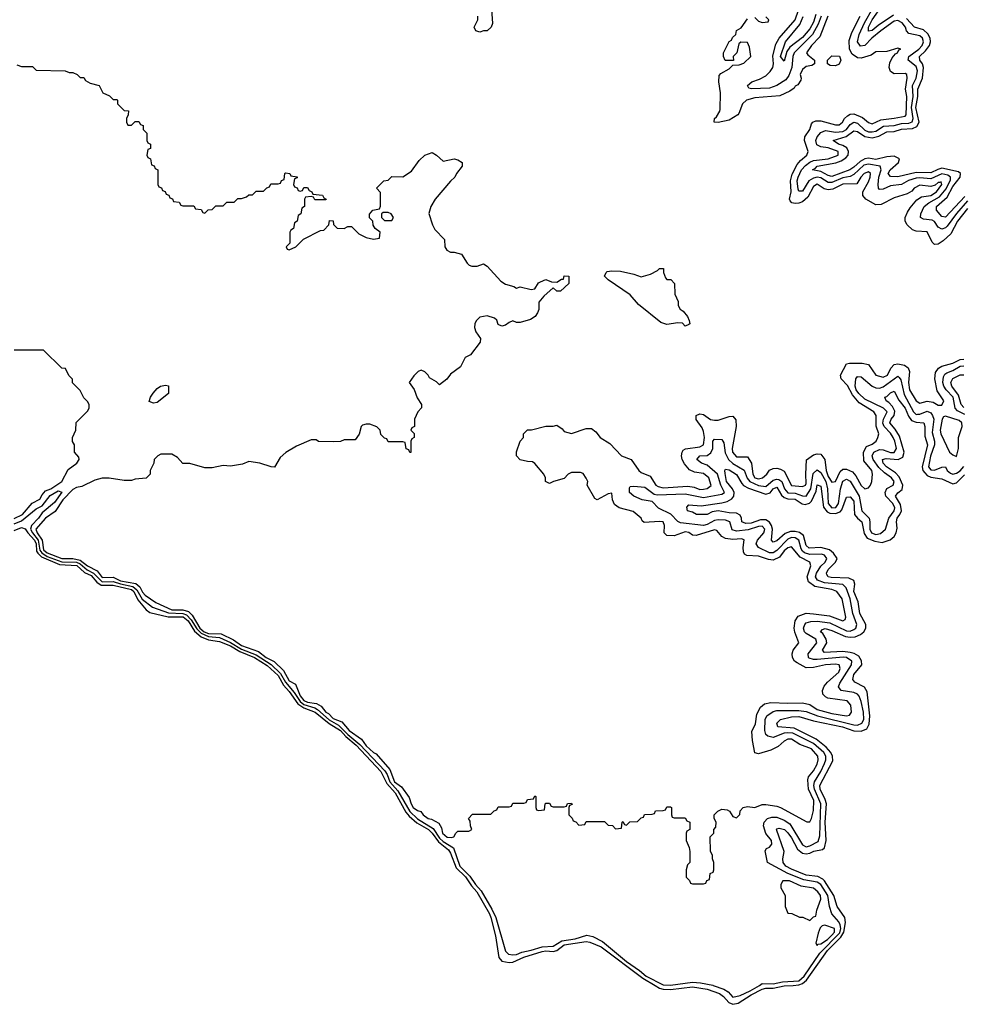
# Model space of a CAD drawing. Header units: inches. Extents: x 2710751 to 2829008, y 857003 to 965602.
# Tile 161 of 256: x 2764500 to 2769646, y 889897 to 895270. Entities that reach past the tile are written whole.
import ezdxf

# ---------------------------------------------------------------- set-up
doc = ezdxf.new("R2010")
doc.units = ezdxf.units.IN
doc.header["$MEASUREMENT"] = 0
doc.layers.add('C7868', color=7, linetype='Continuous')
doc.layers.add('C7869', color=7, linetype='Continuous')

msp = doc.modelspace()

# ---------------------------------------------------------------- linework, layer by layer
at = {"layer": 'C7868', "color": 2}
for points, elevation in [([(2767965.3, 890000), (2767990, 889985.3), (2768010, 889978.7), (2768050, 889977.8), (2768170, 889991.3), (2768250, 889979.8), (2768316.4, 889956.4), (2768339, 889939), (2768366.6, 889906.6), (2768390, 889896.6), (2768417.6, 889902.4), (2768490, 889948.7), (2768550, 889979.8), (2768570, 889985.1), (2768610, 889984.8), (2768670, 889996.6), (2768718.3, 890000)], 2), ([(2768281.6, 890000), (2768339.8, 889979.8), (2768364.1, 889964.1), (2768390, 889935.5), (2768430, 889945.5), (2768484.2, 889970), (2768534.3, 890000)], 6)]:
    msp.add_lwpolyline(points, dxfattribs=dict(at, elevation=elevation))
at = {"layer": 'C7869', "color": 2}
for points, elevation in [([(2768870.2, 895290), (2768855.2, 895244.8), (2768824.3, 895190), (2768724.3, 895090), (2768717.1, 895070), (2768711.3, 895010), (2768694.6, 894965.4), (2768678.7, 894941.3), (2768630, 894910.9), (2768590, 894896.4), (2768492, 894892), (2768477.2, 894897.2), (2768469.4, 894910), (2768492.7, 894930), (2768535.2, 894944.8), (2768570, 894963.1), (2768593.4, 894986.6), (2768607.6, 895010), (2768611.7, 895030), (2768607.1, 895072.9), (2768623.4, 895136.6), (2768642.7, 895170), (2768729.8, 895270), (2768765.4, 895374.6)], 6), ([(2767072.7, 895327.3), (2767078, 895250), (2767072, 895230), (2767050, 895208.7), (2767030, 895208.7), (2767010, 895202), (2766988, 895210), (2766978, 895230), (2766998, 895270), (2766998, 895290)], 10), ([(2769670, 894281.8), (2769608.3, 894211.7), (2769557.7, 894142.3), (2769550, 894133.7), (2769530, 894126.6), (2769510, 894137), (2769490, 894167.8), (2769476.3, 894176.3), (2769430, 894181.6), (2769413.2, 894190), (2769414, 894210), (2769432.8, 894250), (2769458, 894270), (2769516.6, 894303.4), (2769552.2, 894347.8), (2769575.7, 894395.7), (2769576.8, 894410), (2769561.5, 894421.5), (2769530, 894429.1), (2769470, 894400.6), (2769410, 894406.8), (2769390, 894404.5), (2769348.2, 894391.8), (2769310, 894369.8), (2769250, 894364), (2769210, 894345.1), (2769190, 894343.7), (2769184.5, 894350), (2769181.3, 894370), (2769186, 894410), (2769197.6, 894450), (2769192.3, 894470), (2769130, 894482.4), (2769104.6, 894475.4), (2769050, 894425.6), (2769030, 894414), (2768990, 894406.3), (2768930, 894381), (2768910, 894381.2), (2768870, 894407.1), (2768848.9, 894411.1), (2768830, 894405.8), (2768804, 894390), (2768770, 894334), (2768750, 894334.5), (2768745, 894345), (2768740.7, 894390), (2768745.3, 894410), (2768764.6, 894450), (2768785.2, 894474.8), (2768810, 894492.9), (2768830, 894501.1), (2768910, 894511.2), (2768962.9, 894530), (2768963.7, 894550), (2768910, 894570.7), (2768870, 894575.3), (2768847.5, 894587.5), (2768841.5, 894610), (2768848.6, 894630), (2768870, 894654.3), (2768895.3, 894664.7), (2768950, 894655.8), (2768990, 894659), (2769008.4, 894670), (2769030, 894698.3), (2769050, 894711.2), (2769070, 894706), (2769110, 894667.5), (2769130, 894658.2), (2769150, 894657.1), (2769170, 894661.8), (2769211.9, 894688.1), (2769270, 894693.4), (2769310, 894703.7), (2769350, 894705), (2769366.6, 894713.4), (2769373.2, 894730), (2769363.8, 894790), (2769372.3, 894850), (2769369.8, 894910), (2769389.8, 894950), (2769397, 894990), (2769390, 895015.1), (2769346, 895050), (2769349.7, 895070), (2769403.5, 895110), (2769421.8, 895130), (2769429.8, 895150), (2769423.5, 895170), (2769410, 895182.7), (2769350, 895194), (2769336, 895210), (2769330.8, 895230), (2769313.5, 895253.5), (2769290, 895266), (2769270, 895262.5), (2769195.8, 895210), (2769147.9, 895170), (2769110, 895129.7), (2769086, 895126), (2769069.8, 895150), (2769078.2, 895190), (2769106.8, 895253.2), (2769152.1, 895332.1)], 6), ([(2769265.5, 895294.5), (2769181.2, 895238.8), (2769150, 895211.6), (2769130, 895207.6), (2769129.8, 895230), (2769149, 895270), (2769206.2, 895350)], 2), ([(2768907.7, 895290), (2768863.1, 895176.9), (2768818, 895130), (2768791.3, 895090), (2768798, 895078), (2768834, 895050), (2768834, 895030), (2768819.6, 895020.4), (2768790, 895015.3), (2768770, 894999), (2768756, 894970), (2768762, 894950), (2768759.6, 894940.4), (2768744.7, 894915.3), (2768730, 894908), (2768723.5, 894896.5), (2768699.8, 894880.2), (2768644.9, 894855.1), (2768510, 894843.6), (2768464, 894830), (2768442, 894810), (2768422.5, 894757.5), (2768416, 894750), (2768370, 894720.9), (2768308.9, 894708.9), (2768288, 894710), (2768289, 894730), (2768300.4, 894739.6), (2768319, 894770), (2768320.2, 894779.8), (2768322, 894870), (2768312.7, 894930), (2768315.3, 894964.7), (2768323.1, 894976.9), (2768370, 895002), (2768390, 895022), (2768423.6, 895023.6), (2768450, 895032), (2768488, 895070), (2768480.4, 895120.4), (2768470, 895146), (2768432.7, 895147.3), (2768422, 895138), (2768412, 895090), (2768392, 895070), (2768392.7, 895047.3), (2768347.3, 895047.3), (2768338, 895070), (2768338, 895090), (2768368.4, 895151.6), (2768382, 895158), (2768387.3, 895172.7), (2768406, 895190), (2768408.7, 895211.3), (2768434.6, 895225.4), (2768470, 895274)], 10), ([(2768510, 895282), (2768530, 895262), (2768550, 895254), (2768582, 895258), (2768586, 895270), (2768570, 895286)], 10), ([(2768841.9, 895298.1), (2768830, 895257), (2768810, 895219.7), (2768770, 895172.8), (2768700.4, 895119.6), (2768683.4, 895096.6), (2768670, 895044), (2768649.8, 895070), (2768676.9, 895150), (2768755.4, 895244.6), (2768772.8, 895287.2)], 2), ([(2769670, 894238.7), (2769614.6, 894170), (2769578.4, 894101.6), (2769537.2, 894062.8), (2769510, 894045.2), (2769490, 894044), (2769476.2, 894056.2), (2769450, 894112.3), (2769390, 894116.2), (2769370, 894123.7), (2769339.3, 894150), (2769329.2, 894170), (2769329.2, 894190), (2769341.3, 894218.7), (2769356.6, 894243.4), (2769393.6, 894286.4), (2769417.4, 894302.6), (2769470, 894310.4), (2769500.5, 894330), (2769529.2, 894370), (2769526, 894386), (2769519.1, 894380.9), (2769510, 894382), (2769492.7, 894367.3), (2769470, 894359.7), (2769410, 894366.6), (2769378.8, 894350), (2769364.9, 894335.1), (2769339.5, 894320.5), (2769270, 894298), (2769198.8, 894261.2), (2769170, 894259.5), (2769114, 894290), (2769099, 894310), (2769099, 894330), (2769130, 894386), (2769137.6, 894410), (2769140.9, 894430), (2769130, 894439.5), (2769106, 894430), (2769087, 894410), (2769065.2, 894374.8), (2768990, 894371.9), (2768934.7, 894345.3), (2768910, 894341), (2768887.7, 894347.7), (2768850, 894372.3), (2768830, 894359.5), (2768799, 894301), (2768770, 894275.4), (2768750, 894267.8), (2768730, 894267.6), (2768711.4, 894271.4), (2768701.1, 894281.1), (2768697.6, 894290), (2768707.3, 894330), (2768703.9, 894390), (2768713, 894427), (2768740.5, 894479.5), (2768758.2, 894501.8), (2768793.6, 894530), (2768800.7, 894550), (2768780.9, 894610), (2768782.7, 894630), (2768808.7, 894670), (2768818, 894702), (2768826, 894710), (2768842, 894718), (2768870, 894718), (2768950, 894696.4), (2768970, 894697.1), (2768986.6, 894710), (2768997.6, 894730), (2769014.1, 894745.9), (2769030, 894754.4), (2769050, 894757), (2769097.1, 894737.1), (2769130, 894708.2), (2769150, 894701.6), (2769195.6, 894724.4), (2769270, 894732.2), (2769330, 894743.7), (2769335.4, 894750), (2769337.4, 894850), (2769331, 894890), (2769340.9, 894950), (2769339, 894970), (2769330, 894976), (2769270, 894974), (2769250, 894988), (2769242.7, 895010), (2769246.3, 895033.7), (2769258.6, 895061.4), (2769276, 895084), (2769288, 895090), (2769294, 895106), (2769306, 895110), (2769290, 895115.3), (2769230, 895097.2), (2769170, 895094), (2769143.4, 895076.6), (2769090, 895060.9), (2769070, 895062.7), (2769041, 895081), (2769026, 895110), (2769024.2, 895155.8), (2769039.1, 895200.9), (2769084.5, 895290)], 10), ([(2769654.9, 894305.1), (2769550, 894191.6), (2769530, 894196.2), (2769499.6, 894230), (2769500.5, 894250), (2769558.3, 894301.7), (2769590, 894359.5), (2769629.7, 894410), (2769631.5, 894430), (2769619.6, 894439.6), (2769530, 894459.3), (2769506.8, 894453.2), (2769470, 894434.8), (2769390, 894436.4), (2769290, 894412.8), (2769250, 894414), (2769235.6, 894430), (2769246.6, 894450), (2769292, 894490), (2769298, 894510), (2769270, 894524.7), (2769230, 894522), (2769170, 894506.5), (2769130, 894514.8), (2769110, 894511.1), (2769083.2, 894496.8), (2769050, 894464.5), (2769028.2, 894450), (2768930, 894414.8), (2768910, 894420.4), (2768870, 894442.3), (2768824, 894450), (2768840.9, 894459.1), (2768849.3, 894470), (2768950.7, 894489.3), (2768980.2, 894499.8), (2769004.7, 894515.3), (2769017.7, 894530), (2769020.9, 894550), (2769011.1, 894570), (2768990, 894583.5), (2768965.2, 894590), (2768937.2, 894610), (2769007.3, 894632.7), (2769050, 894662.6), (2769070, 894659.6), (2769110, 894631.9), (2769150, 894624.7), (2769186.4, 894633.6), (2769230, 894658.6), (2769270, 894660.7), (2769310, 894672.7), (2769370, 894675.9), (2769393.2, 894686.8), (2769404.8, 894710), (2769388, 894790), (2769399, 894850), (2769398.8, 894890), (2769423.1, 894950), (2769429.8, 895009.8), (2769423.9, 895030), (2769409.7, 895050), (2769408.2, 895070), (2769440.5, 895099.5), (2769462.7, 895130), (2769467.8, 895150), (2769465.3, 895170), (2769452.3, 895192.3), (2769430, 895214), (2769380.9, 895230), (2769336, 895276)], 2), ([(2764483.6, 895023.6), (2764510, 895014), (2764570, 895014), (2764590, 894994), (2764748.4, 894991.6), (2764770, 894982), (2764790, 894982), (2764814, 894970), (2764830, 894954), (2764850, 894954), (2764858, 894938), (2764883.6, 894923.6), (2764934, 894910), (2764954, 894870), (2764990, 894854), (2765010, 894834), (2765030, 894834), (2765034, 894830), (2765034, 894810), (2765070, 894774), (2765092.7, 894772.7), (2765092, 894750), (2765082, 894730), (2765082, 894710), (2765090, 894694), (2765110, 894694), (2765130, 894714), (2765150, 894714), (2765158, 894698), (2765172.7, 894692.7), (2765174, 894670), (2765194, 894650), (2765194, 894610), (2765198, 894598), (2765214, 894590), (2765212.7, 894567.3), (2765198, 894562), (2765194, 894530), (2765198, 894518), (2765214, 894510), (2765218, 894478), (2765232.7, 894472.7), (2765238, 894458), (2765254, 894450), (2765254, 894370), (2765258, 894358), (2765272.7, 894352.7), (2765278, 894338), (2765292.7, 894332.7), (2765298, 894318), (2765312.7, 894312.7), (2765318, 894298), (2765332.7, 894292.7), (2765338, 894278), (2765370, 894274), (2765378, 894258), (2765390, 894254), (2765450, 894254), (2765458, 894238), (2765490, 894234), (2765498, 894218), (2765510, 894214), (2765527.3, 894232.7), (2765550, 894234), (2765570, 894254), (2765610, 894254), (2765630, 894274), (2765670, 894274), (2765690, 894294), (2765710, 894294), (2765736.4, 894303.6), (2765750, 894314), (2765770, 894314), (2765790, 894334), (2765830, 894334), (2765847.3, 894352.7), (2765862, 894358), (2765870, 894374), (2765910, 894374), (2765922, 894378), (2765927.3, 894392.7), (2765942, 894398), (2765946, 894430), (2765950, 894434), (2765974, 894430), (2765978, 894418), (2766012.7, 894412.7), (2766012.7, 894407.3), (2765998, 894402), (2765994, 894370), (2765998, 894358), (2766012.7, 894352.7), (2766018, 894338), (2766030, 894334), (2766042, 894338), (2766050, 894354), (2766070, 894354), (2766078, 894338), (2766094, 894330), (2766098, 894318), (2766151.6, 894311.6), (2766158, 894298), (2766171.3, 894290), (2766170, 894286), (2766110, 894286), (2766102, 894302), (2766090, 894306), (2766058, 894302), (2766054, 894290), (2766054, 894250), (2766038, 894242), (2766034, 894210), (2766018, 894202), (2766014, 894170), (2765998, 894162), (2765994, 894130), (2765978, 894122), (2765974, 894110), (2765974, 894050), (2765954, 894030), (2765958, 894018), (2765970, 894014), (2766006, 894030), (2766048.4, 894071.6), (2766140.4, 894119.6), (2766158, 894122), (2766186, 894150), (2766190, 894174), (2766210, 894172), (2766212, 894152), (2766232, 894132), (2766270, 894131.3), (2766290, 894142), (2766310, 894142), (2766350, 894102), (2766390, 894082), (2766430, 894072), (2766462, 894078), (2766466, 894110), (2766438, 894130), (2766428.4, 894148.4), (2766426, 894170), (2766408.4, 894188.4), (2766408.4, 894208.4), (2766426, 894230), (2766462, 894238), (2766467.3, 894252.7), (2766467.3, 894327.3), (2766446, 894350), (2766486, 894390), (2766510, 894394), (2766530, 894414), (2766590, 894412), (2766637.2, 894442.8), (2766678, 894502), (2766709.4, 894530.6), (2766750, 894544.7), (2766774, 894530), (2766810, 894498), (2766870, 894510.8), (2766890, 894504.7), (2766914, 894490), (2766914, 894470), (2766882, 894430), (2766874, 894410), (2766850, 894388.7), (2766766, 894290), (2766742.8, 894250), (2766731.6, 894211.6), (2766750.7, 894150), (2766764.1, 894124.1), (2766816, 894070), (2766818, 894030), (2766830, 894012), (2766850, 894002), (2766870, 894002), (2766910, 893991), (2766941, 893941), (2766951, 893931), (2766965.4, 893925.4), (2766994.6, 893925.4), (2767030, 893938), (2767050, 893924.7), (2767123.4, 893843.4), (2767150, 893826), (2767194.8, 893814.8), (2767210, 893804.7), (2767230, 893811.3), (2767290, 893798), (2767310, 893802), (2767330, 893834), (2767340.4, 893839.6), (2767370, 893851.3), (2767399.6, 893839.6), (2767430, 893838), (2767454, 893854), (2767466, 893854), (2767470, 893872), (2767494, 893870), (2767494, 893830), (2767450, 893788), (2767430, 893788), (2767410, 893806), (2767358, 893762), (2767331.3, 893728.7), (2767330.7, 893689.3), (2767324.7, 893670), (2767310.7, 893649.3), (2767286.4, 893633.6), (2767230, 893618), (2767210, 893618), (2767190, 893626), (2767170, 893618), (2767150, 893602), (2767130, 893598), (2767110, 893606), (2767102, 893630), (2767090, 893642), (2767050, 893654), (2767010, 893646), (2766990, 893626), (2766982, 893610), (2766981, 893590), (2766987.1, 893567.1), (2767014, 893530), (2767012, 893510), (2766958.8, 893441.2), (2766930, 893426), (2766903.6, 893376.4), (2766850, 893335.3), (2766830, 893308), (2766790, 893278), (2766773.6, 893293.6), (2766735.3, 893315.3), (2766728, 893330), (2766710, 893348), (2766690, 893358), (2766674, 893350), (2766650, 893326), (2766624.7, 893290), (2766651.3, 893251.3), (2766667.1, 893207.1), (2766692, 893170), (2766691.6, 893151.6), (2766672, 893130), (2766654, 893090), (2766654, 893050), (2766638, 893042), (2766634, 893030), (2766651.6, 893011.6), (2766652, 892990), (2766638, 892982), (2766634, 892970), (2766632.7, 892907.3), (2766627.3, 892907.3), (2766622, 892922), (2766607.3, 892927.3), (2766602, 892962), (2766590, 892966), (2766510, 892966), (2766502, 892982), (2766490, 892986), (2766470, 893006), (2766466, 893030), (2766448.4, 893048.4), (2766410, 893062), (2766390, 893062), (2766370, 893058), (2766362, 893050), (2766351.6, 893008.4), (2766330, 892978), (2766270, 892978), (2766250, 892968), (2766210, 892966), (2766130, 892968), (2766116.4, 892976.4), (2766090, 892978), (2766010, 892942), (2765951.1, 892908.9), (2765919.8, 892880.2), (2765890, 892828), (2765871.1, 892828.9), (2765810, 892849.6), (2765750, 892859), (2765715.3, 892844.7), (2765650, 892834), (2765610, 892837.2), (2765550, 892825.2), (2765510, 892824), (2765428.4, 892848.4), (2765390, 892848.7), (2765360.4, 892880.4), (2765330, 892898), (2765270, 892898), (2765254, 892890), (2765234, 892870), (2765232, 892850), (2765212, 892810), (2765211.3, 892790), (2765190, 892768.7), (2765130, 892762), (2765110, 892755.3), (2765070, 892755.3), (2764988.4, 892768.4), (2764950, 892768.7), (2764910, 892757.2), (2764838, 892722), (2764810, 892716.9), (2764790, 892706.3), (2764735.2, 892650), (2764693.1, 892586.9), (2764641.5, 892550), (2764588.6, 892490), (2764595.9, 892470), (2764621.9, 892430), (2764630, 892376), (2764650, 892359.8), (2764730, 892328.8), (2764790, 892328.8), (2764830, 892321.2), (2764870, 892290.2), (2764922.6, 892262.6), (2764950, 892226.7), (2765010, 892227.1), (2765050, 892207.6), (2765133.3, 892193.3), (2765155, 892175), (2765170, 892146.3), (2765184.4, 892130), (2765243.1, 892090), (2765330, 892050.2), (2765390, 892049.6), (2765420, 892040), (2765440.5, 892020.5), (2765482.3, 891950), (2765505.5, 891930), (2765530, 891920.3), (2765598.1, 891918.1), (2765665.8, 891885.8), (2765710, 891854.4), (2765801.5, 891821.5), (2765844, 891790), (2765888.1, 891768.1), (2765938.8, 891718.8), (2765970, 891661.8), (2766003.4, 891643.4), (2766030, 891580.3), (2766050, 891555.2), (2766070, 891546.1), (2766118.1, 891538.1), (2766144.1, 891524.1), (2766170.3, 891490), (2766183.3, 891483.3), (2766210, 891457.2), (2766257.4, 891437.4), (2766296.9, 891390), (2766363.7, 891343.7), (2766390, 891307.3), (2766430, 891270.4), (2766443.6, 891263.6), (2766518.9, 891178.9), (2766544.1, 891110), (2766582.6, 891082.6), (2766624.8, 891024.8), (2766634.4, 890990), (2766645.5, 890970), (2766670, 890954), (2766688.5, 890948.5), (2766700.7, 890930), (2766726.8, 890910), (2766746.1, 890906.1), (2766786, 890886), (2766799.9, 890859.9), (2766806.5, 890830), (2766831.3, 890808.7), (2766853.8, 890806.2), (2766868, 890810), (2766878, 890830), (2766890, 890842), (2766950, 890842), (2766966, 890850), (2766958, 890870), (2766956.4, 890896.4), (2766948, 890910), (2766970, 890934), (2767070, 890934), (2767087.3, 890952.7), (2767102, 890958), (2767110, 890974), (2767170, 890974), (2767182, 890978), (2767190, 890994), (2767250, 890994), (2767262, 890998), (2767270, 891014), (2767302, 891018), (2767310, 891034), (2767314, 891030), (2767314, 890970), (2767318, 890958), (2767330, 890954), (2767362, 890958), (2767366, 890990), (2767370, 890994), (2767390, 890994), (2767398, 890978), (2767410, 890974), (2767470, 890974), (2767482, 890978), (2767487.3, 890992.7), (2767510, 890994), (2767512.7, 890987.3), (2767498, 890982), (2767494, 890970), (2767494, 890930), (2767512.7, 890912.7), (2767518, 890898), (2767532.7, 890892.7), (2767550, 890874), (2767582, 890878), (2767590, 890894), (2767690, 890894), (2767710, 890874), (2767732.7, 890872.7), (2767750, 890854), (2767782, 890858), (2767786, 890890), (2767790, 890894), (2767798, 890878), (2767810, 890874), (2767828, 890892), (2767870, 890894), (2767890, 890914), (2767902, 890918), (2767908.4, 890931.6), (2767950, 890934), (2767962, 890938), (2767968.4, 890951.6), (2768010, 890954), (2768022, 890958), (2768030, 890974), (2768050, 890974), (2768054, 890970), (2768054, 890930), (2768058, 890918), (2768070, 890914), (2768130, 890914), (2768138, 890898), (2768154, 890890), (2768154, 890850), (2768138, 890842), (2768134, 890830), (2768134, 890790), (2768151.6, 890751.6), (2768154, 890730), (2768154, 890670), (2768142, 890658), (2768134, 890630), (2768134, 890590), (2768152.7, 890572.7), (2768158, 890558), (2768170, 890554), (2768230, 890554), (2768242, 890558), (2768247.3, 890572.7), (2768262, 890578), (2768266, 890610), (2768282, 890618), (2768286, 890630), (2768286, 890670), (2768278, 890690), (2768278, 890710), (2768268, 890730), (2768266, 890810), (2768286, 890830), (2768286, 890850), (2768296.4, 890863.6), (2768298, 890890), (2768288, 890910), (2768288, 890930), (2768308, 890950), (2768330, 890961), (2768358.8, 890958.8), (2768371.3, 890951.3), (2768390, 890922), (2768410, 890914), (2768427.3, 890932.7), (2768428.4, 890951.6), (2768446, 890970), (2768470, 890976), (2768510, 890971), (2768550, 890986.8), (2768570, 890987.3), (2768630, 890978), (2768650, 890970.6), (2768792.7, 890892.7), (2768810, 890892), (2768819, 890910), (2768830, 890954), (2768830.9, 891009.1), (2768802.7, 891070), (2768798.5, 891121.5), (2768802.4, 891137.6), (2768830, 891170.7), (2768850, 891207.3), (2768855.4, 891230), (2768852.6, 891250), (2768817.6, 891290), (2768755.3, 891315.3), (2768710, 891343), (2768690, 891343), (2768670, 891332.8), (2768636.3, 891303.7), (2768596.2, 891283.8), (2768530, 891263.7), (2768509.6, 891269.6), (2768495.9, 891335.9), (2768493.8, 891386.2), (2768512.1, 891427.9), (2768520.1, 891479.9), (2768541, 891519), (2768562.8, 891537.2), (2768596.6, 891543.4), (2768690, 891539.6), (2768770, 891542), (2768810, 891533), (2768850, 891504.9), (2768930, 891484.2), (2769010, 891470.7), (2769025.6, 891474.4), (2769037.2, 891490), (2769032, 891530), (2769013.1, 891553.1), (2768907.8, 891567.8), (2768893.8, 891573.8), (2768879.3, 891590), (2768878, 891610), (2768887.9, 891632.1), (2768905.6, 891654.4), (2768967.6, 891710), (2768974, 891730), (2768969.5, 891749.5), (2768950, 891753.7), (2768894, 891750), (2768830, 891734.8), (2768790, 891733.7), (2768739.4, 891759.4), (2768726, 891770), (2768714.5, 891790), (2768712, 891810), (2768718, 891830), (2768749.3, 891870), (2768726.9, 891926.9), (2768723, 891950), (2768729.5, 891990), (2768745.6, 892014.4), (2768790, 892030.4), (2768830, 892027.9), (2768915.9, 892015.9), (2768990, 891988.7), (2769002.7, 891997.3), (2769005.1, 892010), (2768986.3, 892110), (2768956.2, 892150), (2768930, 892159.8), (2768835.9, 892175.9), (2768802, 892202), (2768794.8, 892230), (2768814, 892290), (2768809.5, 892310), (2768756.4, 892336.4), (2768710, 892393.6), (2768690, 892387.8), (2768670, 892371), (2768643.7, 892336.3), (2768610, 892320.4), (2768583.3, 892323.3), (2768530, 892342.6), (2768466.3, 892346.3), (2768452.7, 892352.7), (2768446.6, 892366.6), (2768445.1, 892390), (2768451.6, 892431.6), (2768436.3, 892436.3), (2768390, 892432.3), (2768350, 892438.7), (2768329.2, 892450), (2768302, 892482), (2768290, 892486), (2768190, 892454.3), (2768170, 892457.6), (2768150, 892471.2), (2768130, 892475.4), (2768070, 892452.7), (2768030, 892455.3), (2768015.3, 892470), (2768017.2, 892510), (2768009.1, 892529.1), (2767990, 892531.6), (2767905.2, 892525.2), (2767894.6, 892534.6), (2767888.7, 892550), (2767846.3, 892586.3), (2767770, 892606), (2767744.2, 892624.2), (2767732.3, 892650), (2767730, 892686), (2767710, 892682.7), (2767650, 892649.2), (2767636.5, 892656.5), (2767595.3, 892730), (2767599, 892750), (2767590, 892768), (2767572.7, 892792.7), (2767558.6, 892798.6), (2767510, 892799), (2767492, 892790), (2767470, 892766), (2767410.9, 892749.1), (2767390, 892738), (2767368, 892750), (2767368, 892770), (2767358, 892790), (2767310, 892848), (2767296.4, 892856.4), (2767270, 892858), (2767230, 892868.7), (2767208.7, 892890), (2767208.9, 892911.1), (2767228.7, 892970), (2767248, 892990), (2767248, 893010), (2767269, 893031), (2767291.6, 893031.6), (2767370, 893051), (2767410, 893051.3), (2767430, 893058), (2767458, 893038), (2767470, 893022), (2767510, 893011), (2767590, 893038.8), (2767618.8, 893038.8), (2767641.4, 893021.4), (2767666, 892990), (2767717.6, 892957.6), (2767782.8, 892890), (2767834.8, 892870), (2767877.1, 892810), (2767890, 892798.4), (2767938.5, 892778.5), (2767968.8, 892730), (2767981.8, 892721.8), (2768010, 892714.9), (2768144.6, 892724.6), (2768178.9, 892718.9), (2768210, 892706.3), (2768230, 892707.4), (2768250, 892710.7), (2768271.2, 892728.8), (2768258.4, 892770), (2768230, 892792.8), (2768180.1, 892800.1), (2768153.6, 892813.6), (2768125.9, 892845.9), (2768113.6, 892870), (2768109.4, 892890), (2768112.7, 892910), (2768119.3, 892920.7), (2768131.6, 892928.4), (2768210, 892939), (2768229.7, 892950.3), (2768234, 892990), (2768230, 893022), (2768222, 893042), (2768190, 893088), (2768189.2, 893110), (2768210, 893118.8), (2768230, 893114.8), (2768268, 893088), (2768290, 893084), (2768310, 893084.9), (2768370, 893104.9), (2768390, 893106.8), (2768405.5, 893085.5), (2768408.2, 893050), (2768385.8, 892930), (2768386.7, 892910), (2768410, 892884.6), (2768470, 892884), (2768490.6, 892850), (2768497.7, 892790), (2768510, 892770.4), (2768530, 892764.7), (2768550.8, 892769.2), (2768575.1, 892790), (2768590, 892810.8), (2768610, 892820.7), (2768630, 892822), (2768650, 892817.3), (2768670, 892805.5), (2768710, 892728.8), (2768770, 892722.4), (2768785.2, 892730), (2768790, 892738), (2768787.1, 892790), (2768791.2, 892868.8), (2768830, 892895.3), (2768850, 892901.6), (2768870, 892898), (2768890.7, 892870), (2768898.6, 892810), (2768910, 892777.6), (2768930, 892745.7), (2768950, 892750.4), (2768974.8, 892805.2), (2768990, 892816.4), (2769010, 892817.6), (2769042.2, 892802.2), (2769060.8, 892780.8), (2769090, 892728.4), (2769110, 892710.5), (2769130, 892714.8), (2769139.5, 892730), (2769147, 892750), (2769151.8, 892790), (2769146.6, 892810), (2769103.3, 892863.3), (2769101.6, 892910), (2769118.4, 892941.6), (2769150, 892952.7), (2769171.8, 892970), (2769180.7, 892990), (2769185.1, 893010), (2769171.9, 893051.9), (2769171.5, 893110), (2769158, 893130), (2769078.3, 893178.3), (2769041.9, 893221.9), (2769013.9, 893273.9), (2768979.5, 893310), (2768977, 893330), (2769008.9, 893391.1), (2769024.7, 893395.3), (2769095.3, 893395.3), (2769128.6, 893388.6), (2769170, 893330.7), (2769210, 893318.7), (2769232.8, 893330), (2769251.9, 893368.1), (2769270, 893388.4), (2769290, 893392.2), (2769324.9, 893384.9), (2769345.5, 893370), (2769352.7, 893350), (2769348.2, 893290), (2769353.7, 893250), (2769390, 893190.7), (2769410, 893178), (2769450, 893187.6), (2769482, 893182), (2769510, 893166.8), (2769530, 893166), (2769539.3, 893190), (2769503.8, 893243.8), (2769491, 893310), (2769494.9, 893345.1), (2769511.8, 893368.2), (2769530, 893378.3), (2769590, 893395.6), (2769630, 893414.9), (2769650, 893417.6)], 10), ([(2764470, 892547), (2764514.5, 892570), (2764568.2, 892631.8), (2764610, 892653), (2764622.7, 892677.3), (2764641.1, 892698.9), (2764670, 892710.4), (2764729.6, 892750), (2764764.6, 892815.4), (2764811.8, 892850), (2764824, 892870), (2764822, 892882), (2764798, 892910), (2764798, 892950), (2764788.4, 892968.4), (2764788, 892990), (2764806, 893030), (2764808.4, 893071.6), (2764870, 893134), (2764878, 893150), (2764878, 893170), (2764870, 893186), (2764850, 893206), (2764830, 893246), (2764788.4, 893288.4), (2764787.3, 893307.3), (2764768.4, 893328.4), (2764750, 893366), (2764728.9, 893368.9), (2764630, 893466), (2764470, 893466)], 10), ([(2769655.5, 893115.5), (2769615.2, 893135.2), (2769602.3, 893150), (2769590.6, 893210), (2769552.1, 893250), (2769540.8, 893270), (2769535.5, 893290), (2769538.3, 893321.7), (2769545.2, 893334.8), (2769556.9, 893343.1), (2769590, 893355.6), (2769630, 893378.4), (2769650, 893380.7)], 6), ([(2768534.3, 890000), (2768550, 890009.4), (2768610, 890008.9), (2768660, 890020), (2768750, 890025.5), (2768777.5, 890050), (2768863.9, 890176.1), (2768972.8, 890287.2), (2768978, 890310), (2768975.4, 890330), (2768967.1, 890347.1), (2768929.7, 890390), (2768916.8, 890430), (2768906.8, 890490), (2768868.6, 890550), (2768850, 890562.6), (2768775.7, 890575.7), (2768689.9, 890609.9), (2768578, 890670), (2768566.3, 890733.7), (2768573.6, 890746.4), (2768590, 890754), (2768602, 890770), (2768600.5, 890790), (2768568.7, 890828.7), (2768555.8, 890870), (2768560.5, 890890), (2768578, 890910), (2768601.6, 890918.4), (2768630, 890917.7), (2768670, 890900.7), (2768700.7, 890880.7), (2768770, 890767.4), (2768790, 890756.5), (2768810, 890761.8), (2768854.1, 890785.9), (2768864.5, 890815.5), (2768868.4, 890990), (2768834.7, 891070), (2768830.6, 891090), (2768833.8, 891110), (2768870, 891167.2), (2768889, 891210), (2768897, 891230), (2768896.2, 891250), (2768885, 891270), (2768830, 891319.8), (2768715.8, 891375.8), (2768690, 891378.9), (2768670, 891375.8), (2768610, 891352.4), (2768580.4, 891360.4), (2768569.8, 891369.8), (2768564, 891390), (2768565.7, 891450), (2768574, 891470), (2768610, 891494.3), (2768630, 891499.1), (2768750, 891500.9), (2768790, 891494.5), (2768850.7, 891470.7), (2769050, 891421.7), (2769070, 891420.2), (2769093.5, 891430), (2769104.1, 891450), (2769102.5, 891490), (2769090, 891549.2), (2769077.5, 891577.5), (2769068.7, 891588.7), (2769050, 891598.3), (2768980.9, 891610), (2768966, 891630), (2768972.6, 891650), (2769036.9, 891750), (2769038, 891770), (2769010, 891789.8), (2768991.8, 891791.8), (2768850, 891778.5), (2768830, 891778.5), (2768806.4, 891786.4), (2768802, 891790), (2768799.6, 891810), (2768846.6, 891870), (2768841.3, 891890), (2768790, 891919.7), (2768779.7, 891930), (2768774.3, 891950), (2768781.3, 891970), (2768790, 891978.7), (2768814.1, 891985.9), (2768850, 891986.7), (2768918.1, 891978.1), (2769010, 891935.4), (2769030, 891933.4), (2769050, 891941.5), (2769060.5, 891950), (2769066, 891970), (2769044.6, 892030), (2769030, 892109.4), (2769008.3, 892170), (2768990, 892188.3), (2768890, 892196.2), (2768851.6, 892211.6), (2768840.9, 892230), (2768846.4, 892250), (2768870, 892288.5), (2768892.8, 892310), (2768902.4, 892330), (2768890, 892347), (2768873.5, 892353.5), (2768810, 892352), (2768780.7, 892360.7), (2768769.4, 892369.4), (2768762.4, 892382.4), (2768749, 892429), (2768730, 892442.8), (2768710, 892443.7), (2768690, 892435.3), (2768630, 892374), (2768610, 892361.1), (2768590, 892360.3), (2768529.8, 892389.8), (2768516.9, 892410), (2768523, 892430), (2768557.7, 892470), (2768564, 892490), (2768550, 892506.3), (2768530, 892504.5), (2768473.6, 892486.4), (2768410, 892477.8), (2768385.3, 892485.3), (2768372.8, 892530), (2768350, 892538.8), (2768310, 892540.7), (2768290, 892536.8), (2768250, 892515.1), (2768228.8, 892508.8), (2768104, 892524), (2768090, 892531.6), (2768050.6, 892570.6), (2767984.4, 892604.4), (2767950, 892640.7), (2767895.3, 892650), (2767848.7, 892670), (2767825.2, 892690), (2767825.2, 892714.8), (2767830, 892722), (2767850, 892724.7), (2767910, 892718.4), (2767960.7, 892680.7), (2767976.3, 892676.3), (2768130, 892683.2), (2768230, 892662.7), (2768330, 892680.3), (2768343.6, 892690), (2768323.8, 892730), (2768305.1, 892790), (2768250, 892838), (2768219, 892850), (2768192.7, 892870), (2768209, 892890), (2768250, 892891.8), (2768270, 892906.4), (2768279.8, 892930), (2768279.5, 892970), (2768290, 892980.5), (2768330, 892979.1), (2768340.9, 892960.9), (2768346.7, 892906.7), (2768365.5, 892870), (2768390, 892848.1), (2768450.8, 892810.8), (2768468.3, 892768.3), (2768482, 892750), (2768530, 892727.9), (2768570, 892723.2), (2768610, 892756.9), (2768630, 892762.7), (2768640.4, 892760.4), (2768656.5, 892750), (2768671.1, 892710), (2768688.6, 892688.6), (2768730, 892686.6), (2768770, 892671.3), (2768790, 892670.3), (2768814.9, 892710), (2768827.1, 892792.9), (2768850, 892814), (2768870, 892798.5), (2768895.8, 892750), (2768906.3, 892710), (2768909.4, 892630), (2768930, 892605.5), (2768951.4, 892608.6), (2768965.5, 892630), (2768977.3, 892710), (2768990, 892752), (2769010, 892762.6), (2769030, 892751.8), (2769078.2, 892670), (2769092.7, 892590), (2769132.9, 892550), (2769137.2, 892530), (2769135.6, 892490), (2769145.8, 892470), (2769170, 892460.2), (2769194.4, 892465.6), (2769221.7, 892490), (2769240.8, 892550), (2769268.5, 892590), (2769273.5, 892606.5), (2769262.3, 892630), (2769224, 892670), (2769219.7, 892690), (2769228.6, 892711.4), (2769264.5, 892730), (2769269.7, 892750), (2769255.1, 892770), (2769216.6, 892796.6), (2769185.6, 892825.6), (2769154.6, 892870), (2769149.8, 892890), (2769159.1, 892910), (2769190, 892924.5), (2769210, 892923.2), (2769250, 892908.4), (2769270, 892908.1), (2769282.3, 892930), (2769273.2, 892970), (2769263.5, 892990), (2769250, 893013.3), (2769214.8, 893050), (2769207.9, 893067.9), (2769211.6, 893090), (2769230.5, 893130.5), (2769210.5, 893150.5), (2769110, 893199.3), (2769076.4, 893230), (2769062.8, 893250), (2769057.2, 893270), (2769059.5, 893310), (2769070, 893322), (2769090, 893321.6), (2769150, 893270.2), (2769170, 893261.6), (2769190, 893259.7), (2769210, 893266.7), (2769290, 893323.8), (2769297.3, 893317.3), (2769305.1, 893305.1), (2769324.2, 893224.2), (2769375.2, 893130), (2769390, 893116.1), (2769396.3, 893116.3), (2769410, 893116.9), (2769450, 893133.1), (2769470, 893124.4), (2769479, 893110), (2769484.7, 893090), (2769477.3, 893017.3), (2769489.2, 892970), (2769489.3, 892950), (2769467.1, 892887.1), (2769456.9, 892830), (2769470, 892813.7), (2769490, 892812), (2769530, 892828), (2769550, 892830.5), (2769558, 892810), (2769575.8, 892795.8), (2769590, 892790.3), (2769610, 892795.2), (2769630, 892808.1), (2769648.4, 892831.6)], 6), ([(2769650, 893154), (2769635.1, 893170), (2769620.7, 893220.7), (2769583.9, 893270), (2769578.9, 893290), (2769590, 893311.6), (2769630, 893331.6), (2769650, 893331.8)], 2), ([(2768718.3, 890000), (2768750, 890002.2), (2768770, 890010.8), (2768791.9, 890028.1), (2768905.8, 890190), (2768977.9, 890262.1), (2768995.5, 890290), (2769003.6, 890343.6), (2769000.4, 890370), (2768959.1, 890430), (2768939.3, 890490), (2768889.9, 890569.9), (2768879.9, 890579.9), (2768853.3, 890593.3), (2768790, 890600.7), (2768710, 890633.5), (2768678.9, 890650), (2768663.5, 890670), (2768661.6, 890690), (2768669.6, 890730), (2768626.6, 890850), (2768630, 890854.8), (2768642.9, 890857.1), (2768670.4, 890850), (2768690, 890832.2), (2768710, 890804.4), (2768742.5, 890742.5), (2768770, 890720.8), (2768790, 890717.2), (2768810, 890721.3), (2768831.8, 890731.8), (2768877.8, 890742.2), (2768889.8, 890750.2), (2768898.7, 890790), (2768893.3, 890890), (2768899.8, 890990), (2768893.4, 891013.4), (2768865.5, 891070), (2768863.1, 891090), (2768935.1, 891224.9), (2768933, 891250), (2768923.9, 891270), (2768899, 891299), (2768844.4, 891344.4), (2768723, 891403), (2768635.3, 891410), (2768629.6, 891430), (2768650, 891451.7), (2768710, 891465.2), (2768750, 891466.5), (2768830, 891443.6), (2768987.3, 891410), (2769050, 891389), (2769090, 891387.6), (2769119.3, 891400.7), (2769133.7, 891426.3), (2769137, 891470), (2769122.3, 891602.3), (2769106.6, 891626.6), (2769054.9, 891654.9), (2769043, 891670), (2769050, 891697.1), (2769092.8, 891750), (2769091.9, 891771.9), (2769075.7, 891795.7), (2769050.7, 891810.7), (2769030, 891817.2), (2768990, 891821.5), (2768890, 891817), (2768878.4, 891830), (2768901.1, 891870), (2768898.9, 891890), (2768880.1, 891920.1), (2768867, 891930), (2768877.5, 891942.5), (2768892.3, 891947.7), (2768930, 891937.3), (2769004.2, 891904.2), (2769030, 891899.7), (2769057.1, 891902.9), (2769085.6, 891914.4), (2769104.2, 891930), (2769115.1, 891950), (2769115.1, 891970), (2769082, 892030), (2769072.8, 892092.8), (2769049.8, 892150), (2769054.7, 892190), (2769049.7, 892209.7), (2769022, 892222), (2768925.7, 892225.7), (2768909.5, 892230), (2768902.5, 892242.5), (2768900.5, 892250), (2768908.5, 892270), (2768949.7, 892310), (2768958, 892330), (2768939, 892359), (2768916.3, 892376.3), (2768870, 892389), (2768805.4, 892385.4), (2768790, 892400.9), (2768774.8, 892454.8), (2768752.3, 892472.3), (2768730, 892477.4), (2768703.8, 892476.2), (2768674.1, 892465.9), (2768630, 892426), (2768610, 892419.3), (2768600.9, 892430), (2768605.3, 892490), (2768600.9, 892510), (2768588.4, 892528.4), (2768570, 892539.8), (2768539.8, 892540.2), (2768490, 892522.5), (2768459.7, 892519.7), (2768438.4, 892530), (2768436.9, 892550), (2768430, 892565.2), (2768410, 892576.9), (2768370, 892578.9), (2768310, 892589.7), (2768276.7, 892583.3), (2768250, 892569.6), (2768190.4, 892569.6), (2768170, 892582), (2768142, 892590), (2768138, 892610), (2768150, 892622), (2768217.5, 892617.5), (2768330, 892633.1), (2768359.2, 892640.8), (2768384.4, 892655.6), (2768395.6, 892670), (2768396.9, 892690), (2768387.3, 892710), (2768355.1, 892750), (2768346.7, 892793.3), (2768345.6, 892810), (2768350, 892817.3), (2768370, 892813.7), (2768410, 892788.2), (2768438.6, 892738.6), (2768447.9, 892727.9), (2768474, 892714), (2768570, 892681.3), (2768592.7, 892687.3), (2768610, 892710.3), (2768630, 892719.3), (2768655.6, 892675.6), (2768670, 892662), (2768690, 892654.5), (2768730, 892654), (2768768.2, 892628.2), (2768784.4, 892624.4), (2768808, 892632), (2768818, 892642), (2768843.2, 892696.8), (2768850, 892731), (2768870, 892724.7), (2768883.2, 892610), (2768903.4, 892583.4), (2768917.6, 892577.6), (2768950, 892575.8), (2768975, 892585), (2768984.4, 892595.6), (2769010, 892663.7), (2769030, 892665.7), (2769050, 892642.8), (2769052.9, 892570), (2769068.4, 892550), (2769092.7, 892530), (2769106.4, 892466.4), (2769121.3, 892441.3), (2769164.3, 892424.3), (2769203.3, 892416.7), (2769248.2, 892431.8), (2769269.7, 892450.3), (2769280.9, 892470), (2769285.4, 892494.6), (2769281.1, 892530), (2769284.8, 892550), (2769300.4, 892570), (2769308.8, 892590), (2769304.1, 892624.1), (2769276.9, 892670), (2769290, 892688), (2769313.6, 892706.4), (2769316.9, 892730), (2769295.7, 892775.7), (2769276.3, 892796.3), (2769227.1, 892830), (2769208.5, 892850), (2769205.1, 892870), (2769224.8, 892875.2), (2769290.8, 892869.2), (2769316.6, 892883.4), (2769324.5, 892910), (2769297.5, 892997.5), (2769274.6, 893034.6), (2769245.1, 893070), (2769253.3, 893090), (2769269.8, 893110), (2769272.8, 893132.8), (2769259.4, 893159.4), (2769240.5, 893180.5), (2769225.2, 893190), (2769218, 893210), (2769230, 893213.4), (2769250, 893233.4), (2769270, 893242.8), (2769294.2, 893194.2), (2769330, 893150.4), (2769346.6, 893106.6), (2769363.1, 893083.1), (2769390, 893073.4), (2769430.4, 893070), (2769436.9, 893050), (2769437.3, 892997.3), (2769451.2, 892950), (2769421.5, 892830), (2769426.4, 892810), (2769436.2, 892796.2), (2769450, 892783.2), (2769470, 892773.8), (2769530, 892764.9), (2769590, 892736.4), (2769610, 892743.1), (2769653.6, 892786.4)], 2), ([(2764470, 892518.3), (2764510, 892535.1), (2764590, 892600.2), (2764622.5, 892617.5), (2764666.6, 892673.4), (2764710, 892698), (2764730, 892691.3), (2764690, 892635.3), (2764622.1, 892577.9), (2764602.6, 892550), (2764564.2, 892510), (2764559.5, 892490), (2764569, 892470), (2764601.2, 892430), (2764610, 892375.3), (2764620.3, 892360.3), (2764650, 892340.5), (2764730, 892311), (2764810, 892309.6), (2764830, 892300.6), (2764867.8, 892267.8), (2764903, 892250), (2764950, 892202.8), (2765010, 892204.6), (2765050, 892190.9), (2765117, 892177), (2765138.9, 892158.9), (2765168, 892108), (2765223.9, 892063.9), (2765312.4, 892032.4), (2765390, 892030.1), (2765410, 892022.6), (2765435.6, 891995.6), (2765465.2, 891945.2), (2765490, 891921.4), (2765530, 891903.3), (2765590, 891897.9), (2765650, 891872), (2765710, 891835.6), (2765790, 891804), (2765871.8, 891751.8), (2765921.6, 891701.6), (2765950, 891654.2), (2765997.5, 891597.5), (2766028.9, 891548.9), (2766050, 891533.4), (2766110, 891514), (2766124.8, 891504.8), (2766188.6, 891448.6), (2766239.2, 891419.2), (2766289.5, 891369.5), (2766355.2, 891315.2), (2766491.3, 891171.3), (2766503.8, 891150), (2766517.8, 891110), (2766562, 891062), (2766628.4, 890948.4), (2766670, 890909.5), (2766755.7, 890855.7), (2766790, 890804.1), (2766810, 890785.7), (2766865, 890750), (2766899.5, 890650), (2766955.2, 890595.2), (2766985.5, 890550), (2767015.9, 890515.9), (2767075, 890415), (2767096.3, 890370), (2767150, 890186), (2767166, 890170), (2767190, 890166), (2767208.9, 890168.9), (2767238.5, 890181.5), (2767290, 890191.4), (2767350, 890210.2), (2767410, 890214.2), (2767456.3, 890243.7), (2767530, 890254.7), (2767593.7, 890273.7), (2767626.2, 890266.2), (2767679, 890239), (2767809.4, 890129.4), (2767881.1, 890081.1), (2767917.5, 890050), (2768010, 890002.2), (2768050, 890001.6), (2768170, 890016.8), (2768213.5, 890013.5), (2768280.4, 890000.4), (2768281.6, 890000)], 6), ([(2764470, 892482.3), (2764510, 892498), (2764530, 892492.2), (2764544.1, 892470), (2764581.5, 892430), (2764588.9, 892410), (2764592.5, 892370), (2764598.2, 892358.2), (2764618.5, 892338.5), (2764716.5, 892296.5), (2764811, 892291), (2764853.7, 892253.7), (2764890, 892237.5), (2764920.5, 892200.5), (2764944.6, 892184.6), (2765010, 892184.8), (2765110, 892159.8), (2765122.1, 892150), (2765144.4, 892104.4), (2765161.9, 892081.9), (2765190, 892050.2), (2765210, 892035.4), (2765310, 892011.7), (2765391.7, 892011.7), (2765419, 891990), (2765453.3, 891933.3), (2765490, 891902.3), (2765530, 891886.5), (2765590, 891877.1), (2765650, 891853), (2765701.1, 891821.1), (2765780.2, 891790), (2765850, 891745.9), (2765910.3, 891690.3), (2765938.7, 891638.7), (2765970, 891604.1), (2766017, 891537), (2766050, 891514.4), (2766111.4, 891491.4), (2766188.4, 891428.4), (2766248.7, 891390), (2766277.8, 891357.8), (2766335.6, 891310), (2766470, 891167.3), (2766501.4, 891101.4), (2766547.3, 891050), (2766605.5, 890945.5), (2766624, 890924), (2766666.1, 890886.1), (2766730.2, 890850), (2766750, 890830.2), (2766783.2, 890783.2), (2766839.1, 890739.1), (2766850, 890721.3), (2766880.5, 890640.5), (2766931.4, 890591.4), (2766963.3, 890543.3), (2766992.6, 890510), (2767061.3, 890390), (2767070.1, 890370), (2767095.1, 890270), (2767112.5, 890152.5), (2767130, 890131.3), (2767170, 890123.9), (2767190, 890126.4), (2767250, 890154.3), (2767350, 890185.3), (2767370, 890188.7), (2767410, 890185.5), (2767429.9, 890190.1), (2767470, 890220.5), (2767590, 890238.6), (2767610, 890235.8), (2767671, 890211), (2767899.3, 890039.3), (2767965.3, 890000)], 2)]:
    msp.add_lwpolyline(points, dxfattribs=dict(at, elevation=elevation))
for points, elevation in [([(2768950, 895018), (2768920.4, 895020.4), (2768906, 895030), (2768906, 895050), (2768930, 895072), (2768970.8, 895070.8), (2768978, 895050), (2768970, 895028)], 10), ([(2766510, 894218), (2766482, 894218), (2766474, 894210), (2766474, 894190), (2766490, 894174), (2766530, 894174), (2766538, 894190), (2766526, 894210)], 10), ([(2768130, 893598), (2768114, 893614), (2768090, 893616), (2768030, 893607.3), (2767996.6, 893616.6), (2767874.9, 893714.9), (2767830, 893769), (2767708.7, 893850), (2767688.7, 893870), (2767698, 893890), (2767704.7, 893895.3), (2767730, 893898.8), (2767776.8, 893896.8), (2767850, 893881), (2767890, 893867.3), (2767939.5, 893880.5), (2767979, 893901), (2767990, 893912), (2768011.3, 893911.3), (2768012, 893890), (2768022, 893862), (2768030, 893852), (2768051.6, 893851.6), (2768072, 893830), (2768072.7, 893772.7), (2768091.6, 893731.6), (2768092, 893710), (2768102, 893690), (2768118.8, 893678.8), (2768142, 893650), (2768152, 893628), (2768154, 893610), (2768150, 893606)], 10), ([(2765230, 893177.2), (2765205.6, 893185.6), (2765213.2, 893210), (2765227.6, 893232.4), (2765250, 893258), (2765268, 893270), (2765295.3, 893275.3), (2765312, 893272), (2765312, 893230), (2765250, 893181.2)], 6), ([(2769550, 893106.6), (2769538, 893102), (2769530.4, 893089.6), (2769520.3, 893030), (2769523.1, 893010), (2769570.5, 892910.5), (2769590, 892894.8), (2769610, 892886.8), (2769620.5, 892930), (2769620.5, 892990), (2769639.7, 893050), (2769638.7, 893070), (2769623.5, 893083.5)], 10), ([(2768698, 890570), (2768662, 890570), (2768651.3, 890550), (2768651.6, 890531.6), (2768674, 890490), (2768674, 890430), (2768690, 890394), (2768711.6, 890391.6), (2768752.7, 890372.7), (2768771.6, 890371.6), (2768810, 890354), (2768830, 890374), (2768842, 890378), (2768848, 890410), (2768869.4, 890470), (2768866.6, 890490), (2768853.3, 890510), (2768829, 890530), (2768761.5, 890541.5)], 10), ([(2768891, 890329), (2768876, 890324), (2768866, 890314), (2768854.4, 890285.6), (2768842.8, 890230), (2768850, 890218), (2768855.1, 890224.9), (2768870, 890225.7), (2768905.1, 890250), (2768930, 890274.4), (2768943, 890290), (2768943.7, 890310)], 10)]:
    msp.add_lwpolyline(points, close=True, dxfattribs=dict(at, elevation=elevation))

doc.saveas('drawing.dxf')
